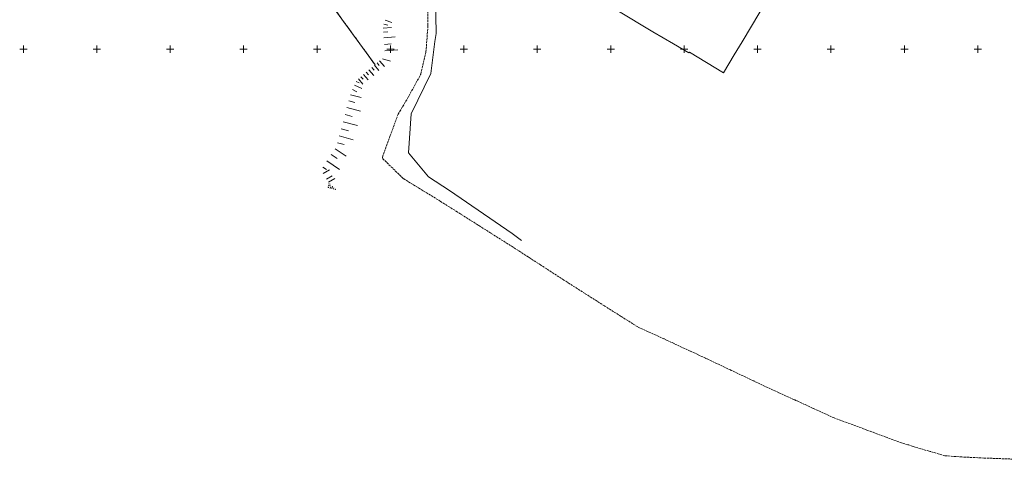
# Model space of a CAD drawing. Header units: metres. Extents: x 7395998 to 7397036, y 5813644 to 5814526.
# Tile 1 of 27: x 7395998 to 7396668, y 5813720 to 5814020. Entities that reach past the tile are written whole.
import ezdxf

# ---------------------------------------------------------------- set-up
doc = ezdxf.new("R2010")
doc.units = ezdxf.units.M
doc.header["$MEASUREMENT"] = 0
for name, pattern in [('1', [0]), ('1_1', [0]), ('1_OTRK', [1.75, 1.25, -0.5]), ('3_SUGP', [0]), ('3_SUPP_P', [2, 1.5, -0.5]), ('3_SUWP', [0]), ('EGDE', [0]), ('EGKK', [2, 1.5, -0.5])]:
    doc.linetypes.add(name, pattern=pattern)
doc.layers.get('0').update_dxf_attribs({"color": 250, "linetype": 'CONTINUOUS', "lineweight": 100})
for name, color, linetype, lineweight in [('Dzialki', 7, 'EGDE', 18), ('Kontury', 3, 'EGKK', 18), ('OTR_L_1', 7, '1_OTRK', 18), ('P_SUKP_L_0', 34, '3_SUPP_P', 18), ('Podzial_sekcyjny_krzyze', 7, '1', 0), ('Punkty', 7, 'CONTINUOUS', 18), ('SUGP_L_0', 52, '3_SUGP', 18), ('SUWP_L_0', 5, '3_SUWP', 18)]:
    doc.layers.add(name, color=color, linetype=linetype, lineweight=lineweight)

# ---------------------------------------------------------------- blocks, each defined once
blk = doc.blocks.new('GRO')
at = {"linetype": 'Continuous'}
blk.add_circle((0, 0), 0.045, dxfattribs=at)

msp = doc.modelspace()

# ---------------------------------------------------------------- linework, layer by layer
at = {"layer": 'Dzialki'}
msp.add_line((7396155.8, 5814104.54), (7396239.57, 5813989.29), dxfattribs=at)
at = {"layer": 'Kontury'}
msp.add_line((7396182.61, 5814067.65), (7396239.57, 5813989.29), dxfattribs=at)
at = {"layer": 'OTR_L_1', "linetype": '1_1'}
for p, q in [((7396245.06, 5814014.36), (7396250.68, 5814014.77)), ((7396245.51, 5814017.09), (7396248.11, 5814016.22)), ((7396246.38, 5814019.69), (7396250.85, 5814018.19)), ((7396245.27, 5814011.53), (7396248.1, 5814011.74)), ((7396245.55, 5814007.72), (7396253.18, 5814008.28)), ((7396245.88, 5814003.17), (7396250.43, 5814003.51)), ((7396246.21, 5813998.74), (7396255.08, 5813999.39)), ((7396239.1, 5813989.04), (7396242.15, 5813985.48)), ((7396240.88, 5813990.57), (7396242.36, 5813988.84)), ((7396242.61, 5813992.05), (7396245.88, 5813988.22)), ((7396244.69, 5813993.42), (7396249.99, 5813991.73)), ((7396229.91, 5813981.19), (7396231.44, 5813979.4)), ((7396231.7, 5813982.72), (7396234.82, 5813979.08)), ((7396233.52, 5813984.28), (7396235.11, 5813982.42)), ((7396235.38, 5813985.86), (7396238.6, 5813982.09)), ((7396237.26, 5813987.47), (7396238.83, 5813985.64)), ((7396225.53, 5813975.43), (7396230.55, 5813973.08)), ((7396226.71, 5813977.94), (7396228.8, 5813976.96)), ((7396228.15, 5813979.68), (7396231.16, 5813976.16)), ((7396222.68, 5813968.88), (7396230.02, 5813966.91)), ((7396224.11, 5813972.39), (7396227.14, 5813970.97)), ((7396221.58, 5813964.76), (7396225.7, 5813963.65)), ((7396219.05, 5813955.35), (7396223.83, 5813954.07)), ((7396220.33, 5813960.13), (7396229.6, 5813957.64)), ((7396217.74, 5813950.48), (7396227.48, 5813947.87)), ((7396215.15, 5813940.81), (7396224.7, 5813938.24)), ((7396216.43, 5813945.58), (7396221.33, 5813944.27)), ((7396213.9, 5813936.17), (7396218.54, 5813934.92)), ((7396209.71, 5813928.08), (7396213.63, 5813925.36)), ((7396212.43, 5813932.01), (7396219.75, 5813926.94)), ((7396206.78, 5813923.87), (7396215.21, 5813918.02)), ((7396203.84, 5813919.62), (7396206.43, 5813917.82)), ((7396204.28, 5813915.24), (7396208.57, 5813917.73)), ((7396206.5, 5813911.43), (7396210.31, 5813913.65)), ((7396207.75, 5813909.28), (7396212.04, 5813911.78)), ((7396207.78, 5813908.23), (7396208.88, 5813907.98)), ((7396207.28, 5813905.94), (7396207.73, 5813905.84)), ((7396207.53, 5813907.08), (7396209.18, 5813906.72)), ((7396207.88, 5813905.32), (7396208.08, 5813906.06)), ((7396209, 5813905.01), (7396209.31, 5813906.13)), ((7396210.15, 5813904.77), (7396210.46, 5813906.61)), ((7396211.31, 5813904.57), (7396211.47, 5813905.49))]:
    msp.add_line(p, q, dxfattribs=at)
msp.add_point((7396212.47, 5813904.38), dxfattribs=at)
at = {"layer": 'P_SUKP_L_0', "linetype": '3_SUPP_P'}
for p, q in [((7396275.53, 5814016.5), (7396275.65, 5814057.8)), ((7396274.2, 5813998.2), (7396275.49, 5814015.67)), ((7396275.49, 5814015.67), (7396275.51, 5814016.09)), ((7396275.51, 5814016.09), (7396275.53, 5814016.5)), ((7396270.62, 5813983), (7396274.12, 5813997.8)), ((7396274.12, 5813997.8), (7396274.2, 5813998.2)), ((7396262.49, 5813967.96), (7396270.32, 5813982.24)), ((7396270.32, 5813982.24), (7396270.52, 5813982.6)), ((7396270.52, 5813982.6), (7396270.62, 5813983)), ((7396262.18, 5813967.38), (7396262.49, 5813967.96)), ((7396255.17, 5813955.58), (7396262.18, 5813967.38)), ((7396249.88, 5813941.01), (7396255.17, 5813955.58)), ((7396249.63, 5813940.41), (7396249.88, 5813941.01)), ((7396244.59, 5813926.44), (7396249.63, 5813940.41)), ((7396244.87, 5813925.2), (7396244.59, 5813926.44)), ((7396258.69, 5813911.8), (7396244.87, 5813925.2)), ((7396258.84, 5813911.65), (7396258.69, 5813911.8)), ((7396259.03, 5813911.55), (7396258.84, 5813911.65)), ((7396284.12, 5813896.19), (7396259.03, 5813911.55)), ((7396295.47, 5813889.03), (7396284.12, 5813896.19)), ((7396309.64, 5813880.06), (7396295.47, 5813889.03)), ((7396310.21, 5813879.7), (7396309.64, 5813880.06)), ((7396335.16, 5813863.92), (7396310.21, 5813879.7)), ((7396343.8, 5813858.32), (7396335.16, 5813863.92)), ((7396344.37, 5813857.95), (7396343.8, 5813858.32)), ((7396352.45, 5813852.71), (7396344.37, 5813857.95)), ((7396368.13, 5813842.54), (7396352.45, 5813852.71)), ((7396382.51, 5813833.39), (7396368.13, 5813842.54)), ((7396395.74, 5813824.97), (7396382.51, 5813833.39)), ((7396395.92, 5813824.83), (7396395.74, 5813824.97)), ((7396407.05, 5813817.82), (7396395.92, 5813824.83)), ((7396407.61, 5813817.46), (7396407.05, 5813817.82)), ((7396418.35, 5813810.67), (7396407.61, 5813817.46)), ((7396418.54, 5813810.59), (7396418.35, 5813810.67)), ((7396425.54, 5813807.36), (7396418.54, 5813810.59)), ((7396426.15, 5813807.08), (7396425.54, 5813807.36)), ((7396436.3, 5813802.41), (7396426.15, 5813807.08)), ((7396438.44, 5813801.43), (7396436.3, 5813802.41)), ((7396443.13, 5813799.27), (7396438.44, 5813801.43)), ((7396454.21, 5813794.17), (7396443.13, 5813799.27)), ((7396459.28, 5813791.83), (7396454.21, 5813794.17)), ((7396464.61, 5813789.31), (7396459.28, 5813791.83)), ((7396465.27, 5813788.98), (7396464.61, 5813789.31)), ((7396481.51, 5813781.3), (7396465.27, 5813788.98)), ((7396482.12, 5813781.01), (7396481.51, 5813781.3)), ((7396497.38, 5813773.78), (7396482.12, 5813781.01)), ((7396497.99, 5813773.49), (7396497.38, 5813773.78)), ((7396514.34, 5813765.89), (7396497.99, 5813773.49)), ((7396525.02, 5813761), (7396514.34, 5813765.89)), ((7396525.32, 5813760.87), (7396525.02, 5813761)), ((7396537.36, 5813755.36), (7396525.32, 5813760.87)), ((7396537.97, 5813755.08), (7396537.36, 5813755.36)), ((7396552.19, 5813748.59), (7396537.97, 5813755.08)), ((7396560.69, 5813745.44), (7396552.19, 5813748.59)), ((7396561.32, 5813745.21), (7396560.69, 5813745.44)), ((7396574.44, 5813740.35), (7396561.32, 5813745.21)), ((7396575.07, 5813740.12), (7396574.44, 5813740.35)), ((7396587.57, 5813735.49), (7396575.07, 5813740.12)), ((7396588.2, 5813735.25), (7396587.57, 5813735.49)), ((7396598.07, 5813731.6), (7396588.2, 5813735.25)), ((7396602.28, 5813730.35), (7396598.07, 5813731.6)), ((7396602.98, 5813730.15), (7396602.28, 5813730.35)), ((7396606.06, 5813729.01), (7396602.98, 5813730.15)), ((7396616.85, 5813725.91), (7396606.06, 5813729.01)), ((7396617.5, 5813725.72), (7396616.85, 5813725.91)), ((7396627.51, 5813722.87), (7396617.5, 5813725.72)), ((7396628.1, 5813722.81), (7396627.51, 5813722.87)), ((7396628.5, 5813722.75), (7396628.1, 5813722.81)), ((7396639.22, 5813721.99), (7396628.5, 5813722.75)), ((7396654, 5813721.28), (7396639.22, 5813721.99)), ((7396677.75, 5813720.38), (7396654, 5813721.28))]:
    msp.add_line(p, q, dxfattribs=at)
at = {"layer": 'Podzial_sekcyjny_krzyze'}
for p, q in [((7396000, 5813997.5), (7396000, 5814002.5)), ((7396050, 5813997.5), (7396050, 5814002.5)), ((7396100, 5813997.5), (7396100, 5814002.5)), ((7396150, 5813997.5), (7396150, 5814002.5)), ((7396200, 5813997.5), (7396200, 5814002.5)), ((7396250, 5813997.5), (7396250, 5814002.5)), ((7396300, 5813997.5), (7396300, 5814002.5)), ((7396350, 5813997.5), (7396350, 5814002.5)), ((7396400, 5813997.5), (7396400, 5814002.5)), ((7396450, 5813997.5), (7396450, 5814002.5)), ((7396500, 5813997.5), (7396500, 5814002.5)), ((7396550, 5813997.5), (7396550, 5814002.5)), ((7396600, 5813997.5), (7396600, 5814002.5)), ((7396650, 5813997.5), (7396650, 5814002.5)), ((7395997.5, 5814000), (7396002.5, 5814000)), ((7396047.5, 5814000), (7396052.5, 5814000)), ((7396097.5, 5814000), (7396102.5, 5814000)), ((7396147.5, 5814000), (7396152.5, 5814000)), ((7396197.5, 5814000), (7396202.5, 5814000)), ((7396247.5, 5814000), (7396252.5, 5814000)), ((7396297.5, 5814000), (7396302.5, 5814000)), ((7396347.5, 5814000), (7396352.5, 5814000)), ((7396397.5, 5814000), (7396402.5, 5814000)), ((7396447.5, 5814000), (7396452.5, 5814000)), ((7396497.5, 5814000), (7396502.5, 5814000)), ((7396547.5, 5814000), (7396552.5, 5814000)), ((7396597.5, 5814000), (7396602.5, 5814000)), ((7396647.5, 5814000), (7396652.5, 5814000))]:
    msp.add_line(p, q, dxfattribs=at)
at = {"layer": 'SUGP_L_0', "linetype": '3_SUGP'}
for p, q in [((7396511.71, 5814042.26), (7396489.51, 5814004.94)), ((7396428.74, 5814011.8), (7396404.2, 5814026.59)), ((7396442.81, 5814003.57), (7396428.74, 5814011.8)), ((7396453.22, 5813997.37), (7396442.81, 5814003.57)), ((7396489.51, 5814004.94), (7396484.15, 5813996.17)), ((7396453.58, 5813997.94), (7396453.22, 5813997.37)), ((7396476.76, 5813983.84), (7396453.58, 5813997.94)), ((7396484.15, 5813996.17), (7396476.76, 5813983.84))]:
    msp.add_line(p, q, dxfattribs=at)
at = {"layer": 'SUWP_L_0', "linetype": '3_SUWP'}
for p, q in [((7396281.15, 5814010.56), (7396280.07, 5814059.08)), ((7396280.24, 5814005.18), (7396281.15, 5814010.56)), ((7396277.46, 5813983.36), (7396280.24, 5814005.18)), ((7396263.99, 5813955.86), (7396277.46, 5813983.36)), ((7396262.24, 5813929.24), (7396263.99, 5813955.86)), ((7396275.82, 5813913.02), (7396262.24, 5813929.24)), ((7396290.13, 5813903.71), (7396275.82, 5813913.02)), ((7396332.8, 5813874.25), (7396290.13, 5813903.71)), ((7396339.3, 5813869.54), (7396332.8, 5813874.25))]:
    msp.add_line(p, q, dxfattribs=at)

# ---------------------------------------------------------------- block references
at = {"layer": 'Punkty'}
msp.add_blockref('GRO', (7396239.57, 5813989.29), dxfattribs=at)

doc.saveas('drawing.dxf')
